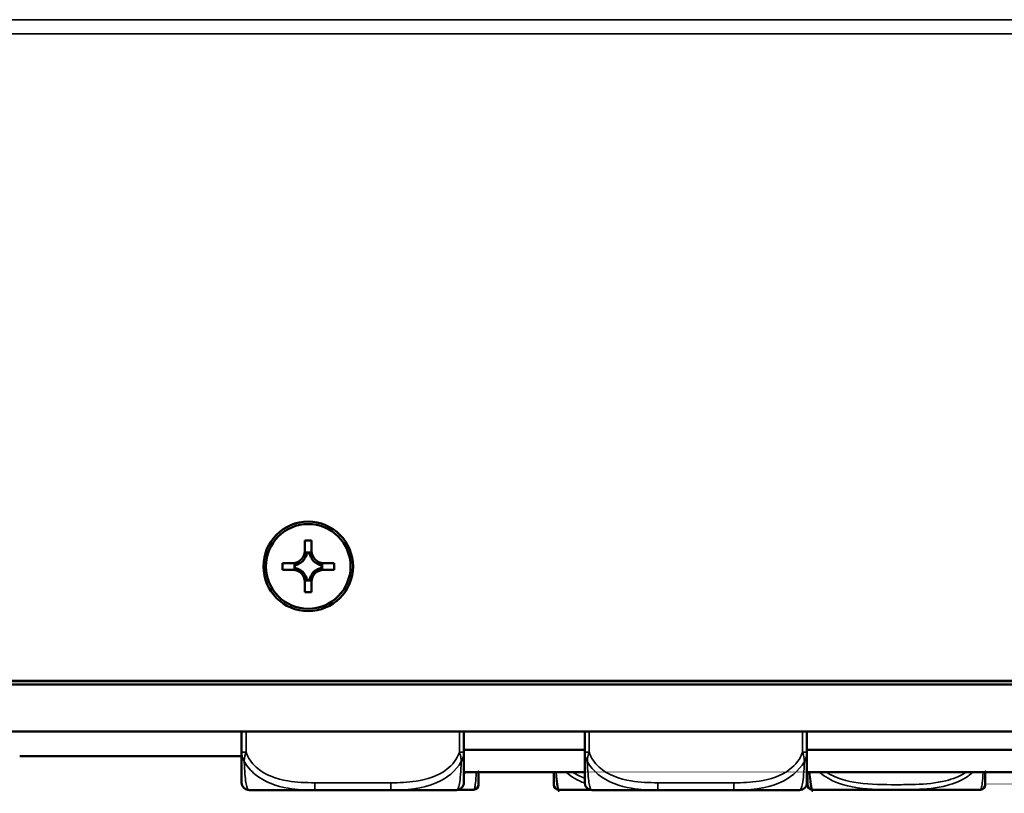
# Model space of a CAD drawing. Header units: inches. Extents: x 1.4 to 53.9, y 1.3 to 58.
# Tile 13 of 227: x 36.5 to 39.1, y 6.2 to 8.3. Entities that reach past the tile are written whole.
import ezdxf

# ---------------------------------------------------------------- set-up
doc = ezdxf.new("R2010")
doc.units = ezdxf.units.IN
doc.header["$MEASUREMENT"] = 0
doc.layers.add('Visible (ANSI)', color=7, linetype='Continuous', lineweight=50)
doc.layers.add('Visible Narrow (ANSI)', color=7, linetype='Continuous', lineweight=35)

msp = doc.modelspace()

# ---------------------------------------------------------------- linework, layer by layer
at = {"layer": 'Visible (ANSI)'}
for p, q in [((37.24370962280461, 6.860491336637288), (37.24370962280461, 6.887990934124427)), ((37.24370962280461, 6.887990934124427), (37.26170962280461, 6.887990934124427)), ((37.26170962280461, 6.887990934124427), (37.26170962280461, 6.860491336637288)), ((37.24585328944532, 6.844187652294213), (37.24370962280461, 6.844187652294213)), ((37.25780693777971, 6.856094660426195), (37.24761230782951, 6.856094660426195)), ((37.25645469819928, 6.854453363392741), (37.24896454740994, 6.854453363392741)), ((37.26170962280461, 6.844187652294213), (37.2595659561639, 6.844187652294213)), ((37.18420962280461, 6.810492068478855), (37.18420962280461, 6.828491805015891)), ((37.18420962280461, 6.828491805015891), (37.21170962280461, 6.828491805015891)), ((37.18420962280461, 6.828491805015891), (37.22766188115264, 6.828140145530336)), ((37.21170962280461, 6.810492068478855), (37.18420962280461, 6.810492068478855)), ((37.21585029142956, 6.824333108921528), (37.21585029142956, 6.814138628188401)), ((37.21739601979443, 6.82288529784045), (37.21739601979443, 6.815395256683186)), ((37.23161601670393, 6.828140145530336), (37.22766188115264, 6.828140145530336)), ((37.22766188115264, 6.828140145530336), (37.22766188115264, 6.825996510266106)), ((37.22766188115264, 6.81228404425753), (37.22766188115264, 6.810259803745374)), ((37.27775736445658, 6.828140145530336), (37.27380322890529, 6.828140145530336)), ((37.27775736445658, 6.828140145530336), (37.32120962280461, 6.828491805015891)), ((37.27775736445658, 6.825996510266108), (37.27775736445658, 6.828140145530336)), ((37.27775736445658, 6.810259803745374), (37.27775736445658, 6.81228404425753)), ((37.28802322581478, 6.815395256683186), (37.28802322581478, 6.82288529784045)), ((37.28956895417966, 6.814138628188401), (37.28956895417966, 6.824333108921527)), ((37.29370962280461, 6.82849180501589), (37.32120962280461, 6.828491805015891)), ((37.32120962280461, 6.810492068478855), (37.29370962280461, 6.810492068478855)), ((37.32120962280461, 6.828491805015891), (37.32120962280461, 6.810492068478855)), ((37.24370962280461, 6.794092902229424), (37.24585328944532, 6.794092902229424)), ((37.24761230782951, 6.782377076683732), (37.25780693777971, 6.782377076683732)), ((37.24896454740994, 6.783827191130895), (37.25645469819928, 6.783827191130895)), ((37.2595659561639, 6.794092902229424), (37.26170962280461, 6.794092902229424)), ((37.24370962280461, 6.750992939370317), (37.24370962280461, 6.778492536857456)), ((37.26170962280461, 6.778492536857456), (37.26170962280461, 6.750992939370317)), ((37.26170962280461, 6.750992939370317), (37.24370962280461, 6.750992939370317)), ((18.42048631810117, 6.505051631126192), (50.49093292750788, 6.50505163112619)), ((50.19270962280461, 6.515149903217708), (18.71870962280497, 6.51514990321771)), ((50.19270962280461, 6.514598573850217), (18.71870962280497, 6.514598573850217)), ((50.49093292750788, 6.380051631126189), (18.42048631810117, 6.380051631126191)), ((37.07569853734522, 6.380051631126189), (37.07569853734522, 6.32564401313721)), ((37.66624962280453, 6.325644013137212), (37.66624962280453, 6.380051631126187)), ((37.98769853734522, 6.380051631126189), (37.98769853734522, 6.325644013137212)), ((38.57824962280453, 6.325644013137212), (38.57824962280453, 6.380051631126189)), ((36.48572850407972, 6.315051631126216), (37.07569853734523, 6.315051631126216)), ((37.98769853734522, 6.332051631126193), (37.66624962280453, 6.332051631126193)), ((40.40311803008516, 6.332051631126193), (38.57824962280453, 6.332051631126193)), ((37.66624962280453, 6.272051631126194), (37.98769853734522, 6.272051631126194)), ((38.57824962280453, 6.272051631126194), (40.37311803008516, 6.272051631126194)), ((37.09538357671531, 6.224539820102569), (37.26982361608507, 6.224539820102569)), ((37.26982361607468, 6.224539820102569), (37.47212454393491, 6.224539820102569)), ((37.47212454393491, 6.224539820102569), (37.64656458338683, 6.224539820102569)), ((37.65095473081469, 6.225035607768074), (37.68855047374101, 6.225035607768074)), ((37.92211458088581, 6.225035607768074), (38.00299342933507, 6.225035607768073)), ((38.0073835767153, 6.224539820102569), (38.18182361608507, 6.224539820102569)), ((38.18182361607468, 6.224539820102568), (38.38412454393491, 6.224539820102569)), ((38.3841245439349, 6.224539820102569), (38.55856458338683, 6.224539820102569)), ((38.59611458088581, 6.225035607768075), (39.03555047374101, 6.225035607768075))]:
    msp.add_line(p, q, dxfattribs=at)
for centre, radius, start, end in [((37.09538357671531, 6.244224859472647), 0.0196850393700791, 180, 270), ((37.64656458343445, 6.244224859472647), 0.0196850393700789, 269.9999999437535, 0), ((37.69127399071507, 6.239017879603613), 0.0137795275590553, 276.4535429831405, 359.9999982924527), ((37.91939106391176, 6.239017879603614), 0.0137795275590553, 180.0000017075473, 263.5464570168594), ((38.0073835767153, 6.244224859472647), 0.0196850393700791, 180, 270), ((38.55856458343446, 6.244224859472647), 0.0196850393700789, 269.9999999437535, 0), ((38.59339106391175, 6.239017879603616), 0.0137795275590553, 180.0000017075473, 263.5464570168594), ((39.03827399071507, 6.239017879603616), 0.0137795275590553, 276.4535429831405, 359.9999982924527), ((37.68855047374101, 6.254563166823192), 0.0295275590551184, 269.9999999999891, 275.8720102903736), ((37.67888370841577, 6.348555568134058), 0.1240157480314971, 275.8720102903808, 276.4535429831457), ((37.93178134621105, 6.348555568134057), 0.1240157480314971, 263.5464570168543, 264.1279897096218), ((37.92211458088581, 6.254563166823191), 0.0295275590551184, 264.1279897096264, 270), ((38.60578134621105, 6.348555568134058), 0.1240157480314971, 263.5464570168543, 264.1279897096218), ((38.59611458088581, 6.254563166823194), 0.0295275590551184, 264.1279897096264, 270), ((39.03555047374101, 6.254563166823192), 0.0295275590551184, 269.9999999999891, 275.8720102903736), ((39.02588370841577, 6.348555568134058), 0.1240157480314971, 275.8720102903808, 276.4535429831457)]:
    msp.add_arc(centre, radius, start, end, dxfattribs=at)
for centre, major_axis, ratio in [((37.25270962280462, 6.819491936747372), (0.1189999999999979, 0), 0.999985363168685), ((37.25270962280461, 6.819491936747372), (0.1125, 1e-16), 0.9999853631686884)]:
    msp.add_ellipse(centre, major_axis=major_axis, ratio=ratio, dxfattribs=at)
for centre, major_axis, ratio, start_param, end_param in [((37.21170962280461, 6.860491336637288), (0.032, 0), 0.9999853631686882, 4.712388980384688, 6.283185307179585), ((37.29370962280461, 6.860491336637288), (-0.032, 0), 0.9999853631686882, 0, 1.570796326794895), ((37.21170962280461, 6.860139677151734), (-0.037686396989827, 3.75e-14), 0.9999853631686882, 2.127289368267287, 2.585099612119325), ((37.21170962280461, 6.855490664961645), (0, 0.0365116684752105), 0.9834554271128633, 4.397645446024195, 4.728932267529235), ((37.21170962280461, 6.860139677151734), (0.0376863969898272, 1.81e-14), 0.9999853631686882, 5.846112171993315, 6.131719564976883), ((37.29370962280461, 6.860139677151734), (-0.0376863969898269, -9.86e-14), 0.9999853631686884, 0.1514657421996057, 0.4370731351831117), ((37.29370962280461, 6.855490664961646), (0, -0.0365116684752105), 0.9834554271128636, 4.695845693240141, 5.027132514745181), ((37.29370962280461, 6.860139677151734), (-0.037686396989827, 3.36e-14), 0.9999853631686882, 0.5564930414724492, 1.014303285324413), ((37.21170962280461, 6.778492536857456), (0.032, 0), 0.9999853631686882, 0, 1.570796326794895), ((37.21644944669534, 6.860230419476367), (0.0337012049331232, -0.0134268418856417), 0.9881993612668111, 5.070915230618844, 5.402202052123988), ((37.21644944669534, 6.778231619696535), (-0.033701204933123, 0.013426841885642), 0.9881993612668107, 4.772714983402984, 5.10400180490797), ((37.21170962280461, 6.860139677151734), (-0.0376863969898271, -5.55e-14), 0.9999853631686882, 1.722262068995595, 2.007869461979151), ((37.21170962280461, 6.778140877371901), (0.0376863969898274, -4.74e-14), 0.9999853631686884, 1.13372319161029, 1.41933058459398), ((37.21170962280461, 6.778140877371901), (0.037686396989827, -3.36e-14), 0.9999853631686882, 0.5564930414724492, 1.014303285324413), ((37.29370962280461, 6.778492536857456), (-0.032, 0), 0.9999853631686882, 4.712388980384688, 6.283185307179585), ((37.29370962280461, 6.778140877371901), (0.037686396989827, -3.75e-14), 0.9999853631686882, 2.127289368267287, 2.585099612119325), ((37.29370962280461, 6.860139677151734), (-0.0376863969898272, 1.83e-14), 0.9999853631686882, 1.133723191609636, 1.419330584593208), ((37.28896979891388, 6.860230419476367), (0.0337012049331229, 0.0134268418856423), 0.9881993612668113, 4.022575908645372, 4.353862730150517), ((37.29370962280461, 6.778140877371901), (0.0376863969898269, 1.3e-15), 0.9999853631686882, 1.722262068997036, 2.007869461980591), ((37.28896979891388, 6.778231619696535), (-0.0337012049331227, -0.0134268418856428), 0.9881993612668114, 4.320776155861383, 4.652062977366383), ((37.21170962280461, 6.778140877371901), (0.0376863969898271, 2.03e-14), 0.9999853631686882, 0.1514657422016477, 0.4370731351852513), ((37.21170962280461, 6.782971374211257), (0, 0.0359254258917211), 0.999503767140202, 4.695845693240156, 5.027132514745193), ((37.29370962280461, 6.778140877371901), (-0.0376863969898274, 1.83e-14), 0.9999853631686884, 5.84611217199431, 6.131719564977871), ((37.29370962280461, 6.782971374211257), (0, -0.0359254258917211), 0.999503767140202, 4.397645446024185, 4.728932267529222)]:
    msp.add_ellipse(centre, major_axis=major_axis, ratio=ratio, start_param=start_param, end_param=end_param, dxfattribs=at)
for points in [[(37.24370962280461, 6.840233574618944), (37.24370962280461, 6.85135045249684), (37.24370962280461, 6.860491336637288)], [(37.26170962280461, 6.860491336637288), (37.26170962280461, 6.85135045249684), (37.26170962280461, 6.840233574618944)], [(37.21170962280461, 6.828491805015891), (37.2208506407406, 6.828491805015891), (37.23161601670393, 6.828140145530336)], [(37.23161601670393, 6.8101404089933), (37.2208506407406, 6.810492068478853), (37.21170962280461, 6.810492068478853)], [(37.27380322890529, 6.828140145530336), (37.28456860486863, 6.828491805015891), (37.29370962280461, 6.828491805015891)], [(37.29370962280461, 6.810492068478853), (37.28456860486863, 6.810492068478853), (37.27380322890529, 6.8101404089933)], [(37.24370962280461, 6.778492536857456), (37.24370962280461, 6.787633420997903), (37.24370962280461, 6.79804697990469)], [(37.26170962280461, 6.79804697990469), (37.26170962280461, 6.787633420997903), (37.26170962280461, 6.778492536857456)]]:
    msp.add_rational_spline(points, [1, 1.043479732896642, 1], degree=2, dxfattribs=at)
for points in [[(37.24761230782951, 6.856094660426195), (37.24828842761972, 6.85528918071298), (37.24896454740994, 6.854453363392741)], [(37.25780693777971, 6.856094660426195), (37.2571308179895, 6.85528918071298), (37.25645469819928, 6.854453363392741)], [(37.21585029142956, 6.824333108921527), (37.21660887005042, 6.823610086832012), (37.21739601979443, 6.82288529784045)], [(37.21585029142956, 6.814138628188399), (37.21660887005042, 6.814767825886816), (37.21739601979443, 6.815395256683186)], [(37.28956895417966, 6.824333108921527), (37.2888103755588, 6.823610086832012), (37.28802322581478, 6.82288529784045)], [(37.28956895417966, 6.814138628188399), (37.2888103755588, 6.814767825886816), (37.28802322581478, 6.815395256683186)], [(37.24761230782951, 6.782377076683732), (37.24828842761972, 6.783088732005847), (37.24896454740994, 6.783827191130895)], [(37.25780693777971, 6.782377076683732), (37.2571308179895, 6.783088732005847), (37.25645469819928, 6.783827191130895)]]:
    msp.add_open_spline(points, degree=2, dxfattribs=at)
for points, knots in [([(37.07569853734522, 6.325644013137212), (37.07569853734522, 6.307378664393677), (37.07569853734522, 6.291572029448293), (37.07569853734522, 6.279877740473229), (37.07569853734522, 6.261875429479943), (37.07569853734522, 6.252905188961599), (37.07569853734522, 6.248452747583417), (37.07569853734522, 6.24505548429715), (37.07569853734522, 6.244224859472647), (37.07569853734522, 6.244224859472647)], [-0.7968223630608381, -0.7968223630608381, -0.7968223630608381, -0.7968223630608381, -0.6514613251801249, -0.6514613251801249, -0.6514613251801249, -0.4276910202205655, -0.4276910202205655, -0.4276910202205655, -0.2569517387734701, -0.2569517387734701, -0.2569517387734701, -0.2569517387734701]), ([(37.66624962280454, 6.244224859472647), (37.66624962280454, 6.244224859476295), (37.66624962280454, 6.245151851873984), (37.66624962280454, 6.249055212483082), (37.66624962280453, 6.254182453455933), (37.66624962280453, 6.264670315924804), (37.66624962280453, 6.285653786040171), (37.66624962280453, 6.296505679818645), (37.66624962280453, 6.310166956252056), (37.66624962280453, 6.325644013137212)], [0.2569537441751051, 0.2569537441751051, 0.2569537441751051, 0.2569537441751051, 0.437191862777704, 0.437191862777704, 0.437191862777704, 0.6739427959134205, 0.6739427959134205, 0.6739427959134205, 0.7963818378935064, 0.7963818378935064, 0.7963818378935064, 0.7963818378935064]), ([(37.98769853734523, 6.325644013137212), (37.98769853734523, 6.307378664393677), (37.98769853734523, 6.291572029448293), (37.98769853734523, 6.279877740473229), (37.98769853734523, 6.261875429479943), (37.98769853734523, 6.252905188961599), (37.98769853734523, 6.248452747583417), (37.98769853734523, 6.24505548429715), (37.98769853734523, 6.244224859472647), (37.98769853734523, 6.244224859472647)], [-0.7968223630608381, -0.7968223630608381, -0.7968223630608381, -0.7968223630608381, -0.6514613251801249, -0.6514613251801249, -0.6514613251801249, -0.4276910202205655, -0.4276910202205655, -0.4276910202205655, -0.2569517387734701, -0.2569517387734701, -0.2569517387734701, -0.2569517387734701]), ([(38.57824962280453, 6.244224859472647), (38.57824962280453, 6.244224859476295), (38.57824962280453, 6.245151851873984), (38.57824962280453, 6.249055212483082), (38.57824962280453, 6.254182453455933), (38.57824962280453, 6.264670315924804), (38.57824962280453, 6.285653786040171), (38.57824962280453, 6.296505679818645), (38.57824962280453, 6.310166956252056), (38.57824962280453, 6.325644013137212)], [0.2569537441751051, 0.2569537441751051, 0.2569537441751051, 0.2569537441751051, 0.437191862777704, 0.437191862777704, 0.437191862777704, 0.6739427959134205, 0.6739427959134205, 0.6739427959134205, 0.7963818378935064, 0.7963818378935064, 0.7963818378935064, 0.7963818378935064]), ([(37.70505351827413, 6.239017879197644), (37.70505351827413, 6.239017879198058), (37.70505351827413, 6.239234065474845), (37.70505351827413, 6.243829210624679), (37.70505351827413, 6.247843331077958), (37.70505351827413, 6.256004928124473), (37.70505351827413, 6.272264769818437)], [1.031540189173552, 1.031540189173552, 1.031540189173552, 1.031540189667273, 1.28942523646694, 1.28942523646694, 1.28942523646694, 1.514702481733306, 1.514702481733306, 1.514702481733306, 1.514702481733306]), ([(37.9056115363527, 6.272051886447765), (37.9056115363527, 6.271894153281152), (37.9056115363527, 6.27173725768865), (37.9056115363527, 6.271581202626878), (37.9056115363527, 6.261020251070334), (37.9056115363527, 6.254107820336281), (37.9056115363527, 6.249483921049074), (37.9056115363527, 6.242939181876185), (37.9056115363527, 6.240819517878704), (37.9056115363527, 6.23981681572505), (37.9056115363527, 6.239190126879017), (37.9056115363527, 6.239017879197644), (37.9056115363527, 6.239017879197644)], [0.5483778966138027, 0.5483778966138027, 0.5483778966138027, 0.5483778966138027, 0.5505317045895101, 0.5505317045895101, 0.5505317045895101, 0.6962896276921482, 0.6962896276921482, 0.6962896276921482, 0.9025976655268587, 0.9025976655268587, 0.9025976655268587, 1.031540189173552, 1.031540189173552, 1.031540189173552, 1.031540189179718]), ([(38.57961153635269, 6.272051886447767), (38.57961153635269, 6.271894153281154), (38.57961153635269, 6.271737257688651), (38.57961153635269, 6.271581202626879), (38.57961153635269, 6.261020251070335), (38.57961153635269, 6.254107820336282), (38.57961153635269, 6.249483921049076), (38.57961153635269, 6.242939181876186), (38.57961153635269, 6.240819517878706), (38.57961153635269, 6.239816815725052), (38.57961153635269, 6.239190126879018), (38.57961153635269, 6.239017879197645), (38.57961153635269, 6.239017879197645)], [0.5483778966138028, 0.5483778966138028, 0.5483778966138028, 0.5483778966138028, 0.5505317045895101, 0.5505317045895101, 0.5505317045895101, 0.6962896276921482, 0.6962896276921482, 0.6962896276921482, 0.9025976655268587, 0.9025976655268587, 0.9025976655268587, 1.031540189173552, 1.031540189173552, 1.031540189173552, 1.031540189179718]), ([(39.05205351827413, 6.239017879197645), (39.05205351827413, 6.23901787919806), (39.05205351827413, 6.239234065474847), (39.05205351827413, 6.24382921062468), (39.05205351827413, 6.247843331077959), (39.05205351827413, 6.256004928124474), (39.05205351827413, 6.272264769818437)], [1.031540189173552, 1.031540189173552, 1.031540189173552, 1.031540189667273, 1.28942523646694, 1.28942523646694, 1.28942523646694, 1.5147024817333, 1.5147024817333, 1.5147024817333, 1.5147024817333])]:
    msp.add_open_spline(points, degree=3, knots=knots, dxfattribs=at)
at = {"layer": 'Visible Narrow (ANSI)'}
for p, q in [((18.71870962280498, 8.27324548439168), (50.19270962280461, 8.273245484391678)), ((18.71870962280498, 8.235635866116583), (50.19270962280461, 8.235635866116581)), ((37.08750956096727, 6.32564401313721), (37.08750956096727, 6.380051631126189)), ((37.65443859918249, 6.380051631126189), (37.65443859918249, 6.32564401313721)), ((37.99950956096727, 6.325644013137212), (37.99950956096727, 6.380051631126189)), ((38.56643859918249, 6.380051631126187), (38.56643859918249, 6.32564401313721)), ((37.07569853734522, 6.325644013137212), (37.08750956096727, 6.325644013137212)), ((37.65443859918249, 6.325644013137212), (37.66624962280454, 6.325644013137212)), ((37.98769853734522, 6.325644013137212), (37.99950956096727, 6.325644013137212)), ((38.56643859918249, 6.325644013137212), (38.57824962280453, 6.325644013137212)), ((37.26982361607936, 6.244224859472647), (37.26982361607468, 6.224539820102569)), ((37.47212454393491, 6.244224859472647), (37.26982361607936, 6.244224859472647)), ((37.47212454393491, 6.244224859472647), (37.47212454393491, 6.224539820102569)), ((38.18182361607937, 6.244224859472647), (38.18182361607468, 6.224539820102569)), ((38.38412454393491, 6.244224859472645), (38.18182361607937, 6.244224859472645)), ((38.38412454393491, 6.244224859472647), (38.38412454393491, 6.224539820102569)), ((37.6515840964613, 6.225190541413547), (37.69157133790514, 6.225190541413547)), ((37.91909371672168, 6.225190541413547), (38.00236406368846, 6.225190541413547)), ((38.59309371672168, 6.225190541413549), (39.03857133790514, 6.225190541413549))]:
    msp.add_line(p, q, dxfattribs=at)
for points, knots in [([(37.07569853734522, 6.32564401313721), (37.07569853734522, 6.324230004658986), (37.07576485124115, 6.322790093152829), (37.07602131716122, 6.320015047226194), (37.07619853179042, 6.318683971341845), (37.07658092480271, 6.316500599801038), (37.07675069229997, 6.315656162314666), (37.07706437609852, 6.314278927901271), (37.07719411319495, 6.313748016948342), (37.0776110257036, 6.31215289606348), (37.07792612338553, 6.311085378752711), (37.07884587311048, 6.308307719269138), (37.07951005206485, 6.306597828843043), (37.08095468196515, 6.303415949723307), (37.08171019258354, 6.301941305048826), (37.08255200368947, 6.300492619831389)], [-0.0532704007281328, -0.0532704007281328, -0.0532704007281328, -0.0532704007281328, -0.0437737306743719, -0.0437737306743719, -0.0352133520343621, -0.0352133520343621, -0.029863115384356, -0.029863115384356, -0.0265192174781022, -0.0265192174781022, -0.0198314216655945, -0.0198314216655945, -0.0091309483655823, -0.0091309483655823, 0.0002319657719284, 0.0002319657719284, 0.0002319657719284, 0.0002319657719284]), ([(37.08255200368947, 6.300492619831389), (37.08253249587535, 6.301941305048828), (37.08258173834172, 6.303415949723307), (37.08281569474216, 6.306597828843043), (37.08301861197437, 6.308307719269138), (37.08345786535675, 6.311085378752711), (37.08365309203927, 6.31215289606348), (37.08398163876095, 6.313748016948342), (37.08409715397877, 6.31427892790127), (37.08441233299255, 6.315656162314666), (37.08462090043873, 6.316500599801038), (37.08519806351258, 6.318683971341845), (37.08558739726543, 6.320015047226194), (37.08647258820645, 6.322790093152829), (37.0869753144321, 6.324230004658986), (37.08750956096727, 6.32564401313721)], [-0.0002319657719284, -0.0002319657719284, -0.0002319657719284, -0.0002319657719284, 0.0091309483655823, 0.0091309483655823, 0.0198314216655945, 0.0198314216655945, 0.0265192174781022, 0.0265192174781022, 0.029863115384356, 0.029863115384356, 0.0352133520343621, 0.0352133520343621, 0.0437737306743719, 0.0437737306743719, 0.0532704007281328, 0.0532704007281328, 0.0532704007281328, 0.0532704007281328]), ([(37.26982361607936, 6.244224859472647), (37.2461676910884, 6.244224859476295), (37.22217645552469, 6.245151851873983), (37.19881412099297, 6.249055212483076), (37.16812663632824, 6.254182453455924), (37.13726268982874, 6.264670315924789), (37.11401014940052, 6.285653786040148), (37.10198477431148, 6.296505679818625), (37.09236857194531, 6.310166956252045), (37.08750956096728, 6.325644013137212)], [0.2569537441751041, 0.2569537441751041, 0.2569537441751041, 0.2569537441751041, 0.4371918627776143, 0.4371918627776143, 0.4371918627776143, 0.6739427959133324, 0.6739427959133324, 0.6739427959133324, 0.7963818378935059, 0.7963818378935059, 0.7963818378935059, 0.7963818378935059]), ([(37.65443859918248, 6.325644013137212), (37.64870420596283, 6.30737866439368), (37.63621755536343, 6.291572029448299), (37.62099831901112, 6.279877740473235), (37.5975696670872, 6.261875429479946), (37.56844562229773, 6.2529051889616), (37.53936973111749, 6.248452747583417), (37.51718449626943, 6.24505548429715), (37.49453063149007, 6.244224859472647), (37.47212454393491, 6.244224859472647)], [-0.7968223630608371, -0.7968223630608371, -0.7968223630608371, -0.7968223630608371, -0.6514613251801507, -0.6514613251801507, -0.6514613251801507, -0.4276910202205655, -0.4276910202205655, -0.4276910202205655, -0.2569517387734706, -0.2569517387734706, -0.2569517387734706, -0.2569517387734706]), ([(37.65443859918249, 6.32564401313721), (37.65497284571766, 6.324230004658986), (37.65547557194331, 6.322790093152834), (37.65636076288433, 6.320015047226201), (37.65675009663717, 6.318683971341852), (37.65732725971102, 6.316500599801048), (37.65753582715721, 6.315656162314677), (37.65785100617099, 6.314278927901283), (37.65796652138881, 6.313748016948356), (37.6582950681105, 6.312152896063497), (37.65849029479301, 6.311085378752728), (37.65892954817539, 6.308307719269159), (37.6591324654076, 6.306597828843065), (37.65936642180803, 6.303415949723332), (37.6594156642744, 6.301941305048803), (37.65939615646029, 6.30049261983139)], [-0.0532704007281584, -0.0532704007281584, -0.0532704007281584, -0.0532704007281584, -0.0437737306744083, -0.0437737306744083, -0.0352133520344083, -0.0352133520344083, -0.0298631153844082, -0.0298631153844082, -0.0265192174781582, -0.0265192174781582, -0.0198314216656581, -0.0198314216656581, -0.009130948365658, -0.009130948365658, 0.000231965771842, 0.000231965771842, 0.000231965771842, 0.000231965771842]), ([(37.65939615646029, 6.30049261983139), (37.6602379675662, 6.301941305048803), (37.66099347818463, 6.303415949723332), (37.66243810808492, 6.306597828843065), (37.66310228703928, 6.308307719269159), (37.66402203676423, 6.311085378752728), (37.66433713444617, 6.312152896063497), (37.66475404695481, 6.313748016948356), (37.66488378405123, 6.314278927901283), (37.66519746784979, 6.315656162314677), (37.66536723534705, 6.316500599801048), (37.66574962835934, 6.318683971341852), (37.66592684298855, 6.320015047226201), (37.66618330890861, 6.322790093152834), (37.66624962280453, 6.324230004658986), (37.66624962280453, 6.32564401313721)], [-0.000231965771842, -0.000231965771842, -0.000231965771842, -0.000231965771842, 0.009130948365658, 0.009130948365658, 0.0198314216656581, 0.0198314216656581, 0.0265192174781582, 0.0265192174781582, 0.0298631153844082, 0.0298631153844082, 0.0352133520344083, 0.0352133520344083, 0.0437737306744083, 0.0437737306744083, 0.0532704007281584, 0.0532704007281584, 0.0532704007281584, 0.0532704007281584]), ([(37.98769853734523, 6.32564401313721), (37.98769853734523, 6.324230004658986), (37.98776485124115, 6.322790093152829), (37.98802131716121, 6.320015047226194), (37.98819853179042, 6.318683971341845), (37.98858092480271, 6.316500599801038), (37.98875069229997, 6.315656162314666), (37.98906437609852, 6.314278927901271), (37.98919411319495, 6.313748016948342), (37.9896110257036, 6.31215289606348), (37.98992612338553, 6.311085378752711), (37.99084587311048, 6.308307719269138), (37.99151005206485, 6.306597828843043), (37.99295468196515, 6.303415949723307), (37.99371019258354, 6.301941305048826), (37.99455200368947, 6.300492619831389)], [-0.0532704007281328, -0.0532704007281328, -0.0532704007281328, -0.0532704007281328, -0.0437737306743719, -0.0437737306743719, -0.0352133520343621, -0.0352133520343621, -0.029863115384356, -0.029863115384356, -0.0265192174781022, -0.0265192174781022, -0.0198314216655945, -0.0198314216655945, -0.0091309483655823, -0.0091309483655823, 0.0002319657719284, 0.0002319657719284, 0.0002319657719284, 0.0002319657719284]), ([(37.99455200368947, 6.300492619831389), (37.99453249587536, 6.301941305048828), (37.99458173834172, 6.303415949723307), (37.99481569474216, 6.306597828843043), (37.99501861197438, 6.308307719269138), (37.99545786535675, 6.311085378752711), (37.99565309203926, 6.31215289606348), (37.99598163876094, 6.313748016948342), (37.99609715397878, 6.31427892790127), (37.99641233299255, 6.315656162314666), (37.99662090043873, 6.316500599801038), (37.99719806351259, 6.318683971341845), (37.99758739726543, 6.320015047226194), (37.99847258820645, 6.322790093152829), (37.9989753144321, 6.324230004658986), (37.99950956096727, 6.32564401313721)], [-0.0002319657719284, -0.0002319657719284, -0.0002319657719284, -0.0002319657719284, 0.0091309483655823, 0.0091309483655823, 0.0198314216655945, 0.0198314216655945, 0.0265192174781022, 0.0265192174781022, 0.029863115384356, 0.029863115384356, 0.0352133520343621, 0.0352133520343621, 0.0437737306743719, 0.0437737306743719, 0.0532704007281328, 0.0532704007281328, 0.0532704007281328, 0.0532704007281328]), ([(38.18182361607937, 6.244224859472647), (38.1581676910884, 6.244224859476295), (38.13417645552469, 6.245151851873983), (38.11081412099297, 6.249055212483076), (38.08012663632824, 6.254182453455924), (38.04926268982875, 6.264670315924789), (38.02601014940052, 6.285653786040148), (38.01398477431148, 6.296505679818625), (38.00436857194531, 6.310166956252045), (37.99950956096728, 6.325644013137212)], [0.2569537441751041, 0.2569537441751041, 0.2569537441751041, 0.2569537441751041, 0.4371918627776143, 0.4371918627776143, 0.4371918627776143, 0.6739427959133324, 0.6739427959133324, 0.6739427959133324, 0.7963818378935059, 0.7963818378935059, 0.7963818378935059, 0.7963818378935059]), ([(38.56643859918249, 6.325644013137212), (38.56070420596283, 6.30737866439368), (38.54821755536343, 6.291572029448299), (38.53299831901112, 6.279877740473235), (38.50956966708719, 6.261875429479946), (38.48044562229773, 6.2529051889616), (38.45136973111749, 6.248452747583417), (38.42918449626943, 6.24505548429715), (38.40653063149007, 6.244224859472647), (38.38412454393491, 6.244224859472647)], [-0.7968223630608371, -0.7968223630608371, -0.7968223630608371, -0.7968223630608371, -0.6514613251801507, -0.6514613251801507, -0.6514613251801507, -0.4276910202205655, -0.4276910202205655, -0.4276910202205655, -0.2569517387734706, -0.2569517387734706, -0.2569517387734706, -0.2569517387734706]), ([(38.56643859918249, 6.32564401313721), (38.56697284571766, 6.324230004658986), (38.56747557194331, 6.322790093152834), (38.56836076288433, 6.320015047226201), (38.56875009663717, 6.318683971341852), (38.56932725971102, 6.316500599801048), (38.5695358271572, 6.315656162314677), (38.56985100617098, 6.314278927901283), (38.56996652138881, 6.313748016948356), (38.5702950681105, 6.312152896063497), (38.57049029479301, 6.311085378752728), (38.57092954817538, 6.308307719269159), (38.57113246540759, 6.306597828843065), (38.57136642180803, 6.303415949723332), (38.5714156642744, 6.301941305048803), (38.57139615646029, 6.30049261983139)], [-0.0532704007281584, -0.0532704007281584, -0.0532704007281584, -0.0532704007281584, -0.0437737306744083, -0.0437737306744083, -0.0352133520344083, -0.0352133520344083, -0.0298631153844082, -0.0298631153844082, -0.0265192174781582, -0.0265192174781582, -0.0198314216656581, -0.0198314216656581, -0.009130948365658, -0.009130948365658, 0.000231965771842, 0.000231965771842, 0.000231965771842, 0.000231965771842]), ([(38.57139615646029, 6.30049261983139), (38.5722379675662, 6.301941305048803), (38.57299347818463, 6.303415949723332), (38.57443810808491, 6.306597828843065), (38.57510228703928, 6.308307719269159), (38.57602203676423, 6.311085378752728), (38.57633713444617, 6.312152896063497), (38.57675404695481, 6.313748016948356), (38.57688378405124, 6.314278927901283), (38.5771974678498, 6.315656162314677), (38.57736723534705, 6.316500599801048), (38.57774962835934, 6.318683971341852), (38.57792684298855, 6.320015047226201), (38.57818330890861, 6.322790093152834), (38.57824962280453, 6.324230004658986), (38.57824962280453, 6.32564401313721)], [-0.000231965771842, -0.000231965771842, -0.000231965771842, -0.000231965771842, 0.009130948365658, 0.009130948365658, 0.0198314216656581, 0.0198314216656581, 0.0265192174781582, 0.0265192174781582, 0.0298631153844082, 0.0298631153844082, 0.0352133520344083, 0.0352133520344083, 0.0437737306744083, 0.0437737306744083, 0.0532704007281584, 0.0532704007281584, 0.0532704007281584, 0.0532704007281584]), ([(37.08255200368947, 6.300492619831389), (37.09020280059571, 6.287557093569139), (37.1002159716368, 6.275702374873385), (37.13725567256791, 6.245506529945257), (37.1689723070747, 6.234828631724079), (37.22322485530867, 6.225531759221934), (37.24645756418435, 6.224209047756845), (37.26982361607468, 6.224539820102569)], [-0.7478144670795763, -0.7478144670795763, -0.7478144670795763, -0.7478144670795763, -0.6493252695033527, -0.6493252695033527, -0.4276910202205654, -0.4276910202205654, -0.2569537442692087, -0.2569537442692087, -0.2569537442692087, -0.2569537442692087]), ([(37.09538357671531, 6.224539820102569), (37.09298827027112, 6.22440289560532), (37.08969417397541, 6.227230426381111), (37.08507794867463, 6.256365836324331), (37.08346993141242, 6.274791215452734), (37.08255200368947, 6.300492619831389)], [0.2569517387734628, 0.2569517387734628, 0.2569517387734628, 0.2569517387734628, 0.5559983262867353, 0.5559983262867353, 0.7482818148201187, 0.7482818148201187, 0.7482818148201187, 0.7482818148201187]), ([(37.47212454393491, 6.224539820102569), (37.5125972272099, 6.224402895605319), (37.55496887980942, 6.227230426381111), (37.62061806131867, 6.256365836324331), (37.6450400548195, 6.274791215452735), (37.65939615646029, 6.30049261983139)], [0.2569517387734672, 0.2569517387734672, 0.2569517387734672, 0.2569517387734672, 0.555998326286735, 0.555998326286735, 0.7482818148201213, 0.7482818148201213, 0.7482818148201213, 0.7482818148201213]), ([(37.65939615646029, 6.30049261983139), (37.65890961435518, 6.287557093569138), (37.65826145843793, 6.275702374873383), (37.65578044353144, 6.245506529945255), (37.65350108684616, 6.234828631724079), (37.64960947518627, 6.225531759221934), (37.64797244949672, 6.224209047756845), (37.64656458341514, 6.224539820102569)], [-0.7478144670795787, -0.7478144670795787, -0.7478144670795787, -0.7478144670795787, -0.6493252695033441, -0.6493252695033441, -0.4276910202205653, -0.4276910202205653, -0.2569537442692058, -0.2569537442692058, -0.2569537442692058, -0.2569537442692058]), ([(37.99455200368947, 6.300492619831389), (38.00220280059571, 6.287557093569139), (38.0122159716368, 6.275702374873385), (38.0492556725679, 6.245506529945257), (38.0809723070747, 6.234828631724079), (38.13522485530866, 6.225531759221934), (38.15845756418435, 6.224209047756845), (38.18182361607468, 6.224539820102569)], [-0.7478144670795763, -0.7478144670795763, -0.7478144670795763, -0.7478144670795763, -0.6493252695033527, -0.6493252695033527, -0.4276910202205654, -0.4276910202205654, -0.2569537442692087, -0.2569537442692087, -0.2569537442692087, -0.2569537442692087]), ([(38.0073835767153, 6.224539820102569), (38.00498827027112, 6.22440289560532), (38.00169417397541, 6.227230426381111), (37.99707794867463, 6.256365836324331), (37.99546993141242, 6.274791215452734), (37.99455200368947, 6.300492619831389)], [0.2569517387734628, 0.2569517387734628, 0.2569517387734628, 0.2569517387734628, 0.5559983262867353, 0.5559983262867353, 0.7482818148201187, 0.7482818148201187, 0.7482818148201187, 0.7482818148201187]), ([(38.38412454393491, 6.224539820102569), (38.4245972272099, 6.224402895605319), (38.46696887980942, 6.227230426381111), (38.53261806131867, 6.256365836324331), (38.5570400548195, 6.274791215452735), (38.57139615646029, 6.30049261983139)], [0.2569517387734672, 0.2569517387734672, 0.2569517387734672, 0.2569517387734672, 0.555998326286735, 0.555998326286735, 0.7482818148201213, 0.7482818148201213, 0.7482818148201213, 0.7482818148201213]), ([(38.57139615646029, 6.30049261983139), (38.57090961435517, 6.287557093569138), (38.57026145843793, 6.275702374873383), (38.56778044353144, 6.245506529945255), (38.56550108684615, 6.234828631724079), (38.56160947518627, 6.225531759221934), (38.55997244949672, 6.224209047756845), (38.55856458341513, 6.224539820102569)], [-0.7478144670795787, -0.7478144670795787, -0.7478144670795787, -0.7478144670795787, -0.6493252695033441, -0.6493252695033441, -0.4276910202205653, -0.4276910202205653, -0.2569537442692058, -0.2569537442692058, -0.2569537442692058, -0.2569537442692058]), ([(37.69939841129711, 6.272174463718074), (37.69823825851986, 6.247477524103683), (37.69657208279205, 6.235973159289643), (37.69518832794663, 6.230738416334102), (37.69382180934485, 6.225568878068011), (37.69282277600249, 6.225325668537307), (37.69282277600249, 6.225325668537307)], [-1.550563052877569, -1.550563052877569, -1.550563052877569, -1.550563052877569, -1.28942523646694, -1.28942523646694, -1.28942523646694, -1.031540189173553, -1.031540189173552, -1.031540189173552, -1.031540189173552]), ([(37.91784227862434, 6.225325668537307), (37.91784227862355, 6.225325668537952), (37.91760647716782, 6.225519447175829), (37.91718426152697, 6.226224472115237), (37.91650871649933, 6.227352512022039), (37.91536251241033, 6.229737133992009), (37.91418918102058, 6.237099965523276), (37.91336021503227, 6.242301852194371), (37.91251847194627, 6.250078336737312), (37.9117978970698, 6.261959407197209), (37.91160996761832, 6.265058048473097), (37.91143068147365, 6.268450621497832), (37.91126230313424, 6.272119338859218)], [-1.031540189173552, -1.031540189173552, -1.031540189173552, -1.031540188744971, -0.9025976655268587, -0.9025976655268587, -0.9025976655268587, -0.6962896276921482, -0.6962896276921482, -0.6962896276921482, -0.5505317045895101, -0.5505317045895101, -0.5505317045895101, -0.5125173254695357, -0.5125173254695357, -0.5125173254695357, -0.5125173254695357]), ([(38.59184227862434, 6.225325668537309), (38.59184227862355, 6.225325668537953), (38.59160647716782, 6.225519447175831), (38.59118426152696, 6.226224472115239), (38.59050871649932, 6.22735251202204), (38.58936251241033, 6.22973713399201), (38.58818918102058, 6.237099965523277), (38.58736021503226, 6.242301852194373), (38.58651847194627, 6.250078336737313), (38.58579789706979, 6.26195940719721), (38.58560996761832, 6.265058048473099), (38.58543068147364, 6.268450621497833), (38.58526230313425, 6.272119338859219)], [-1.031540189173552, -1.031540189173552, -1.031540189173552, -1.031540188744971, -0.9025976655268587, -0.9025976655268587, -0.9025976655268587, -0.6962896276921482, -0.6962896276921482, -0.6962896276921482, -0.5505317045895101, -0.5505317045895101, -0.5505317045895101, -0.5125173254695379, -0.5125173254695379, -0.5125173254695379, -0.5125173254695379]), ([(38.61189838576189, 6.272174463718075), (38.63959794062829, 6.247477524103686), (38.67727369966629, 6.235973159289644), (38.71263961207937, 6.230738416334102), (38.74756500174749, 6.225568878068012), (38.78175370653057, 6.225325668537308), (38.81583252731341, 6.225325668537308), (38.83287193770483, 6.225325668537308), (38.84991590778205, 6.225519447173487), (38.86709547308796, 6.226224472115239), (38.89458277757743, 6.22735251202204), (38.92271353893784, 6.22973713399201), (38.95038421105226, 6.237099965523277), (38.96993371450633, 6.242301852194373), (38.98928311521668, 6.250078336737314), (39.00657106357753, 6.261959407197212), (39.01107984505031, 6.265058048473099), (39.01543536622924, 6.268450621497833), (39.01956697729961, 6.272119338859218)], [-1.550563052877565, -1.550563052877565, -1.550563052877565, -1.550563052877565, -1.28942523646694, -1.28942523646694, -1.28942523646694, -1.031540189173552, -1.031540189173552, -1.031540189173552, -0.9025976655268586, -0.9025976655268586, -0.9025976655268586, -0.6962896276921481, -0.6962896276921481, -0.6962896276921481, -0.5505317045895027, -0.5505317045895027, -0.5505317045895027, -0.5125173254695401, -0.5125173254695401, -0.5125173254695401, -0.5125173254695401]), ([(39.00098900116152, 6.272051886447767), (39.00075150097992, 6.271894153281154), (39.00051350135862, 6.271737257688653), (39.00027501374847, 6.271581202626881), (38.98413547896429, 6.261020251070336), (38.96593356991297, 6.254107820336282), (38.94730956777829, 6.249483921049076), (38.92094886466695, 6.242939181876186), (38.89365654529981, 6.240819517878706), (38.86659189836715, 6.239816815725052), (38.84967649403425, 6.239190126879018), (38.83275411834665, 6.239017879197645), (38.81583252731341, 6.239017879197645), (38.78198934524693, 6.239017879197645), (38.74813333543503, 6.239234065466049), (38.71442411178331, 6.24382921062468), (38.68497718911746, 6.247843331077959), (38.65458981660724, 6.256004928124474), (38.63024500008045, 6.272264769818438)], [0.5483778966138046, 0.5483778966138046, 0.5483778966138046, 0.5483778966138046, 0.5505317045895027, 0.5505317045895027, 0.5505317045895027, 0.6962896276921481, 0.6962896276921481, 0.6962896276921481, 0.9025976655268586, 0.9025976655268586, 0.9025976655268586, 1.031540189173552, 1.031540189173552, 1.031540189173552, 1.28942523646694, 1.28942523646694, 1.28942523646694, 1.514702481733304, 1.514702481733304, 1.514702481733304, 1.514702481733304]), ([(39.04639841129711, 6.272174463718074), (39.04523825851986, 6.247477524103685), (39.04357208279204, 6.235973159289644), (39.04218832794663, 6.230738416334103), (39.04082180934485, 6.225568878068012), (39.03982277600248, 6.225325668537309), (39.03982277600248, 6.225325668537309)], [-1.550563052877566, -1.550563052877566, -1.550563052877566, -1.550563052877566, -1.28942523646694, -1.28942523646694, -1.28942523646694, -1.031540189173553, -1.031540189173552, -1.031540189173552, -1.031540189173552])]:
    msp.add_open_spline(points, degree=3, knots=knots, dxfattribs=at)
for points in [[(37.66626111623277, 6.266865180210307), (37.66841242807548, 6.268547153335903), (37.6705172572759, 6.270299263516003), (37.67256697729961, 6.272119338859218)], [(37.93789838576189, 6.272174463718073), (37.9521829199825, 6.259438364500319), (37.9691205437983, 6.250210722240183), (37.98702628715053, 6.243542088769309)], [(37.9870304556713, 6.256717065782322), (37.97612697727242, 6.260826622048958), (37.96572760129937, 6.265931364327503), (37.95624500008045, 6.272264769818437)]]:
    msp.add_open_spline(points, degree=3, dxfattribs=at)

doc.saveas('drawing.dxf')
